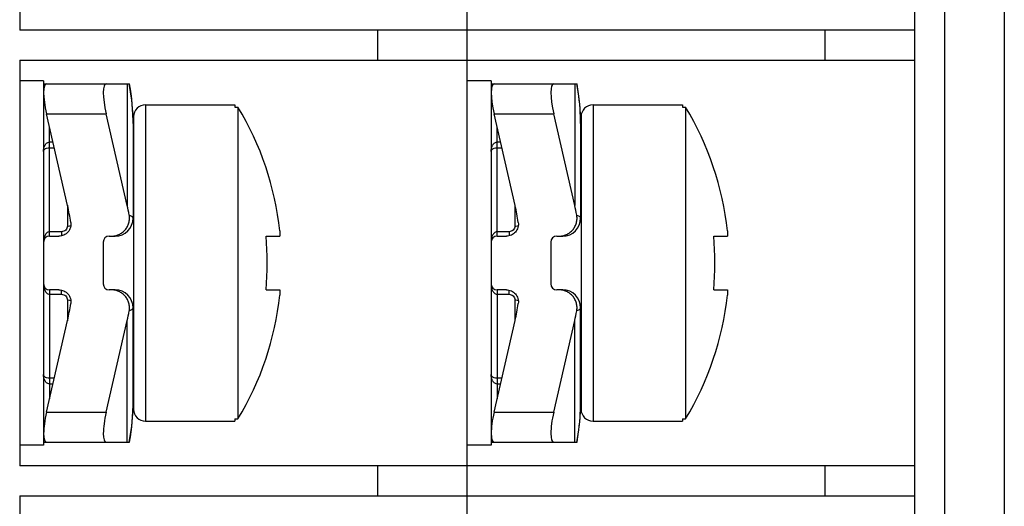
# Model space of a CAD drawing. Header units: millimetres. Extents: x 0 to 420, y 0 to 297.
# Tile 4 of 26: x 125.97 to 142.47, y 118.32 to 126.47. Entities that reach past the tile are written whole.
import ezdxf

# ---------------------------------------------------------------- set-up
doc = ezdxf.new("R2010")
doc.units = ezdxf.units.MM
doc.header["$LTSCALE"] = 23.1
doc.layers.get('0').update_dxf_attribs({"linetype": 'CONTINUOUS'})
doc.layers.add('ASSI', color=7, linetype='CONTINUOUS')

msp = doc.modelspace()

# ---------------------------------------------------------------- linework, layer by layer
at = {"color": 7, "linetype": 'CONTINUOUS'}
for p, q in [((140.96701, 103.79058), (140.96701, 148.29058)), ((133.46701, 104.99058), (133.46701, 147.09058)), ((142.46701, 147.04058), (142.46701, 105.04058)), ((125.96701, 133.09058), (125.96701, 126.29058)), ((140.96701, 126.29058), (125.96701, 126.29058)), ((125.96701, 125.79058), (140.96701, 125.79058)), ((125.96701, 125.79058), (125.96701, 118.99058)), ((126.36701, 125.39058), (127.80683, 125.39058)), ((133.86701, 125.39058), (135.30683, 125.39058)), ((128.07482, 125.04058), (129.57482, 125.04058)), ((129.57482, 125.04058), (129.57482, 125.00209)), ((129.57482, 125.00209), (129.62482, 125.00209)), ((129.62482, 125.00209), (129.62482, 119.77907)), ((135.57482, 125.04058), (137.07482, 125.04058)), ((137.07482, 125.04058), (137.07482, 125.00209)), ((137.07482, 125.00209), (137.12482, 125.00209)), ((137.12482, 125.00209), (137.12482, 119.77907)), ((126.76913, 123.35217), (126.41567, 124.89058)), ((127.76913, 123.35217), (127.41567, 124.89058)), ((127.86701, 124.72816), (127.86637, 124.79702)), ((127.87482, 124.84058), (127.87482, 119.94058)), ((134.26913, 123.35217), (133.91567, 124.89058)), ((135.26913, 123.35217), (134.91567, 124.89058)), ((135.36701, 124.72816), (135.36637, 124.79702)), ((135.37482, 124.84058), (135.37482, 119.94058)), ((127.86701, 124.72814), (127.86701, 123.14058)), ((135.36701, 124.72814), (135.36701, 123.14058)), ((130.32614, 122.92677), (130.32614, 122.84058)), ((137.82614, 122.92677), (137.82614, 122.84058)), ((126.46701, 122.84058), (126.62253, 122.84058)), ((127.46701, 122.84058), (127.56701, 122.84058)), ((130.09807, 122.84058), (130.32614, 122.84058)), ((133.96701, 122.84058), (134.12253, 122.84058)), ((134.96701, 122.84058), (135.06701, 122.84058)), ((137.59807, 122.84058), (137.82614, 122.84058)), ((127.36701, 122.74058), (127.36701, 122.04058)), ((134.86701, 122.74058), (134.86701, 122.04058)), ((126.62253, 121.94058), (126.46701, 121.94058)), ((127.56701, 121.94058), (127.46701, 121.94058)), ((130.09807, 121.94058), (130.32614, 121.94058)), ((130.32614, 121.94058), (130.32614, 121.85439)), ((134.12253, 121.94058), (133.96701, 121.94058)), ((135.06701, 121.94058), (134.96701, 121.94058)), ((137.59807, 121.94058), (137.82614, 121.94058)), ((137.82614, 121.94058), (137.82614, 121.85439)), ((127.86701, 120.05303), (127.86701, 121.64058)), ((135.36701, 120.05303), (135.36701, 121.64058)), ((126.41567, 119.89058), (126.76913, 121.42899)), ((127.41567, 119.89058), (127.76913, 121.42899)), ((133.91567, 119.89058), (134.26913, 121.42899)), ((134.91567, 119.89058), (135.26913, 121.42899)), ((127.86377, 119.89815), (127.86638, 119.98502)), ((127.86637, 119.98414), (127.86701, 120.053)), ((135.36377, 119.89815), (135.36638, 119.98502)), ((135.36637, 119.98414), (135.36701, 120.053)), ((127.85266, 119.72767), (127.85929, 119.81424)), ((127.85919, 119.81265), (127.86384, 119.89974)), ((135.35266, 119.72767), (135.35929, 119.81424)), ((135.35919, 119.81265), (135.36384, 119.89974)), ((127.83381, 119.55945), (127.84437, 119.64484)), ((127.84419, 119.64325), (127.8528, 119.72926)), ((128.07482, 119.74058), (129.57482, 119.74058)), ((129.57482, 119.77907), (129.62482, 119.77907)), ((129.57482, 119.77907), (129.57482, 119.74058)), ((135.33381, 119.55945), (135.34437, 119.64484)), ((135.34419, 119.64325), (135.3528, 119.72926)), ((135.57482, 119.74058), (137.07482, 119.74058)), ((137.07482, 119.77907), (137.12482, 119.77907)), ((137.07482, 119.77907), (137.07482, 119.74058)), ((127.80677, 119.39058), (127.82179, 119.4779)), ((127.82153, 119.47632), (127.83402, 119.56104)), ((135.30677, 119.39058), (135.32179, 119.4779)), ((135.32153, 119.47632), (135.33402, 119.56104)), ((126.36701, 119.39058), (127.80677, 119.39058)), ((133.86701, 119.39058), (135.30677, 119.39058)), ((140.96701, 118.99058), (125.96701, 118.99058)), ((125.96701, 118.49058), (140.96701, 118.49058)), ((125.96701, 118.49058), (125.96701, 111.69058))]:
    msp.add_line(p, q, dxfattribs=at)
at = {"color": 9, "linetype": 'CONTINUOUS'}
for p, q in [((141.46701, 148.04058), (141.46701, 104.04058)), ((131.96701, 125.79058), (131.96701, 126.29058)), ((139.46701, 125.79058), (139.46701, 126.29058)), ((127.76913, 125.39058), (127.76913, 123.35217)), ((135.26913, 125.39058), (135.26913, 123.35217)), ((128.07482, 125.04058), (128.07482, 119.74058)), ((135.57482, 125.04058), (135.57482, 119.74058)), ((126.41567, 124.89058), (127.41567, 124.89058)), ((133.91567, 124.89058), (134.91567, 124.89058)), ((126.46701, 122.84058), (126.46701, 124.66712)), ((133.96701, 122.84058), (133.96701, 124.66712)), ((126.46701, 124.41728), (126.52442, 124.41728)), ((133.96701, 124.41728), (134.02442, 124.41728)), ((126.46699, 124.32077), (126.54659, 124.32077)), ((133.96699, 124.32077), (134.04659, 124.32077)), ((126.76701, 123.36136), (126.76701, 123.00963)), ((134.26701, 123.36136), (134.26701, 123.00963)), ((126.66701, 122.91439), (126.46699, 122.91439)), ((126.66701, 122.91439), (126.66701, 122.8456)), ((134.16701, 122.91439), (133.96699, 122.91439)), ((134.16701, 122.91439), (134.16701, 122.8456)), ((126.46701, 121.94058), (126.46701, 120.11405)), ((126.66701, 121.86677), (126.66701, 121.93556)), ((133.96701, 121.94058), (133.96701, 120.11405)), ((134.16701, 121.86677), (134.16701, 121.93556)), ((126.46699, 121.86677), (126.66701, 121.86677)), ((126.76701, 121.77153), (126.76701, 121.4198)), ((133.96699, 121.86677), (134.16701, 121.86677)), ((134.26701, 121.77153), (134.26701, 121.4198)), ((127.76913, 119.39058), (127.76913, 121.42899)), ((135.26913, 119.39058), (135.26913, 121.42899)), ((126.54659, 120.46039), (126.46698, 120.46039)), ((134.04659, 120.46039), (133.96698, 120.46039)), ((126.52442, 120.36388), (126.46701, 120.36388)), ((134.02442, 120.36388), (133.96701, 120.36388)), ((126.41567, 119.89058), (127.41567, 119.89058)), ((133.91567, 119.89058), (134.91567, 119.89058)), ((131.96701, 118.49058), (131.96701, 118.99058)), ((139.46701, 118.49058), (139.46701, 118.99058))]:
    msp.add_line(p, q, dxfattribs=at)
at = {"color": 3, "linetype": 'CONTINUOUS'}
for p, q in [((126.36701, 125.44058), (125.96701, 125.44058)), ((126.36701, 125.44058), (126.36701, 119.34058)), ((133.86701, 125.44058), (133.46701, 125.44058)), ((133.86701, 125.44058), (133.86701, 119.34058)), ((126.36701, 119.34058), (125.96701, 119.34058)), ((133.86701, 119.34058), (133.46701, 119.34058))]:
    msp.add_line(p, q, dxfattribs=at)
at = {"color": 7, "linetype": 'CONTINUOUS'}
for points in [[(127.86637, 124.79702), (127.86377, 124.88301), (127.85919, 124.9685), (127.85266, 125.05348), (127.84419, 125.1379), (127.83381, 125.2217), (127.82154, 125.30483), (127.80677, 125.39058)], [(135.36637, 124.79702), (135.36377, 124.88301), (135.35919, 124.9685), (135.35266, 125.05348), (135.34419, 125.1379), (135.33381, 125.2217), (135.32154, 125.30483), (135.30677, 125.39058)]]:
    msp.add_lwpolyline(points, dxfattribs=at)
at = {"color": 9, "linetype": 'CONTINUOUS'}
for centre, radius, start, end in [((124.50795, 124.73272), 3.35895, 1.926622, 11.294606), ((132.00795, 124.73272), 3.35895, 1.926622, 11.294606), ((124.44559, 124.72814), 3.42143, 0.00031, 1.878638), ((131.94559, 124.72814), 3.42143, 0.00031, 1.878638), ((124.4456, 120.05302), 3.42142, 358.12147, 359.999662), ((131.9456, 120.05302), 3.42142, 358.12147, 359.999662), ((124.50821, 120.0484), 3.35868, 348.705234, 358.027585), ((132.00821, 120.0484), 3.35868, 348.705234, 358.027585)]:
    msp.add_arc(centre, radius, start, end, dxfattribs=at)
at = {"color": 7, "linetype": 'CONTINUOUS'}
for centre, radius, start, end in [((128.07482, 124.84058), 0.2, 90, 180), ((125.31816, 122.39058), 5.0366, 6.111215, 31.232139), ((135.57482, 124.84058), 0.2, 90, 180), ((132.81816, 122.39058), 5.0366, 6.111215, 31.232139), ((127.56701, 123.14058), 0.3, 270, 360), ((135.06701, 123.14058), 0.3, 270, 360), ((126.46701, 122.74058), 0.1, 90, 180), ((127.46701, 122.74058), 0.1, 90, 180), ((124.12925, 122.39058), 5.98576, 355.688523, 4.311477), ((133.96701, 122.74058), 0.1, 90, 180), ((134.96701, 122.74058), 0.1, 90, 180), ((131.62925, 122.39058), 5.98576, 355.688523, 4.311477), ((126.46701, 122.04058), 0.1, 180, 270), ((127.46701, 122.04058), 0.1, 180, 270), ((127.56701, 121.64058), 0.3, 0, 90), ((133.96701, 122.04058), 0.1, 180, 270), ((134.96701, 122.04058), 0.1, 180, 270), ((135.06701, 121.64058), 0.3, 0, 90), ((125.31816, 122.39058), 5.0366, 328.767861, 353.888785), ((132.81816, 122.39058), 5.0366, 328.767861, 353.888785), ((128.07482, 119.94058), 0.2, 180, 270), ((135.57482, 119.94058), 0.2, 180, 270)]:
    msp.add_arc(centre, radius, start, end, dxfattribs=at)
for centre, major_axis, ratio, start_param, end_param in [((126.53055, 124.89058), (-0.12076, 0.49931), 0.2176587, -0.05259159, 1.51820473), ((127.53055, 124.89058), (-0.12076, 0.49931), 0.2176587, -0.05259159, 1.51820473), ((134.03055, 124.89058), (-0.12076, 0.49931), 0.2176587, -0.05259159, 1.51820473), ((135.03055, 124.89058), (-0.12076, 0.49931), 0.2176587, -0.05259159, 1.51820473), ((124.86701, 122.47814), (0, 2.82843), 0.70710678, -1.35991648, -1.25663706), ((125.86701, 122.47814), (0, -2.82843), 0.70710678, 1.82678256, 1.88495559), ((132.36701, 122.47814), (0, 2.82843), 0.70710678, -1.35991648, -1.25663706), ((133.36701, 122.47814), (0, -2.82843), 0.70710678, 1.82678256, 1.88495559), ((124.86701, 122.30303), (0, 2.82843), 0.70710678, -1.88495559, -1.78167617), ((132.36701, 122.30303), (0, 2.82843), 0.70710678, -1.88495559, -1.78167617), ((125.86701, 122.30303), (0, 2.82843), 0.70710678, -1.88495559, -1.82678256), ((133.36701, 122.30303), (0, 2.82843), 0.70710678, -1.88495559, -1.82678256), ((126.53055, 119.89058), (0.12076, 0.49931), 0.2176587, -4.65979739, -3.08900106), ((127.53055, 119.89058), (0.12076, 0.49931), 0.2176587, -4.65979739, -3.08900106), ((134.03055, 119.89058), (0.12076, 0.49931), 0.2176587, -4.65979739, -3.08900106), ((135.03055, 119.89058), (0.12076, 0.49931), 0.2176587, -4.65979739, -3.08900106)]:
    msp.add_ellipse(centre, major_axis=major_axis, ratio=ratio, start_param=start_param, end_param=end_param, dxfattribs=at)
at = {"color": 9, "linetype": 'CONTINUOUS'}
for points, knots in [([(126.36701, 124.25807), (126.36701, 124.27455), (126.36995, 124.30767), (126.38219, 124.34779), (126.39883, 124.37723), (126.41596, 124.39731), (126.43875, 124.41299), (126.45751, 124.41729), (126.46701, 124.41728)], [0, 0, 0, 0, 0.23987155, 0.48077605, 0.60364584, 0.72984377, 0.8616894, 1, 1, 1, 1]), ([(133.86701, 124.25807), (133.86701, 124.27455), (133.86995, 124.30767), (133.88219, 124.34779), (133.89883, 124.37723), (133.91596, 124.39731), (133.93875, 124.41299), (133.95751, 124.41729), (133.96701, 124.41728)], [0, 0, 0, 0, 0.23987155, 0.48077605, 0.60364584, 0.72984377, 0.8616894, 1, 1, 1, 1]), ([(126.36701, 124.25807), (126.36701, 124.26482), (126.37054, 124.27982), (126.38816, 124.30022), (126.42135, 124.31674), (126.45, 124.32077), (126.46699, 124.32077)], [0, 0, 0, 0, 0.15658586, 0.34274719, 0.6059187, 1, 1, 1, 1]), ([(133.86701, 124.25807), (133.86701, 124.26482), (133.87054, 124.27982), (133.88816, 124.30022), (133.92135, 124.31674), (133.95, 124.32077), (133.96699, 124.32077)], [0, 0, 0, 0, 0.15658586, 0.34274719, 0.6059187, 1, 1, 1, 1]), ([(127.80184, 123.19429), (127.81158, 123.19035), (127.82858, 123.18267), (127.8473, 123.17103), (127.85776, 123.16133), (127.8644, 123.15283), (127.86701, 123.14528), (127.86701, 123.14058)], [0, 0, 0, 0, 0.35723691, 0.63347806, 0.74446944, 0.84014033, 1, 1, 1, 1]), ([(135.30184, 123.19429), (135.31158, 123.19035), (135.32858, 123.18267), (135.3473, 123.17103), (135.35776, 123.16133), (135.3644, 123.15283), (135.36701, 123.14528), (135.36701, 123.14058)], [0, 0, 0, 0, 0.35723691, 0.63347806, 0.74446944, 0.84014033, 1, 1, 1, 1]), ([(126.76701, 123.00963), (126.76701, 122.99723), (126.76172, 122.97193), (126.73926, 122.94026), (126.70602, 122.91926), (126.67997, 122.91439), (126.66701, 122.91439)], [0, 0, 0, 0, 0.24408884, 0.4923126, 0.74487207, 1, 1, 1, 1]), ([(126.76701, 123.00963), (126.77196, 123.00963), (126.79077, 123.01007), (126.80958, 123.01212), (126.82316, 123.01497)], [0, 0, 0, 0, 0.26272739, 1, 1, 1, 1]), ([(134.26701, 123.00963), (134.26701, 122.99723), (134.26172, 122.97193), (134.23926, 122.94026), (134.20602, 122.91926), (134.17997, 122.91439), (134.16701, 122.91439)], [0, 0, 0, 0, 0.24408884, 0.4923126, 0.74487207, 1, 1, 1, 1]), ([(134.26701, 123.00963), (134.27196, 123.00963), (134.29077, 123.01007), (134.30958, 123.01212), (134.32316, 123.01497)], [0, 0, 0, 0, 0.26272739, 1, 1, 1, 1]), ([(126.46699, 122.91439), (126.45752, 122.91439), (126.43855, 122.9096), (126.41584, 122.8925), (126.39873, 122.87057), (126.38202, 122.83821), (126.3699, 122.79443), (126.36702, 122.75848), (126.36701, 122.74058)], [0, 0, 0, 0, 0.12974491, 0.25753016, 0.38342516, 0.5080534, 0.75472012, 1, 1, 1, 1]), ([(133.96699, 122.91439), (133.95752, 122.91439), (133.93855, 122.9096), (133.91584, 122.8925), (133.89873, 122.87057), (133.88202, 122.83821), (133.8699, 122.79443), (133.86702, 122.75848), (133.86701, 122.74058)], [0, 0, 0, 0, 0.12974491, 0.25753016, 0.38342516, 0.5080534, 0.75472012, 1, 1, 1, 1]), ([(126.36701, 122.04058), (126.36701, 122.02268), (126.3699, 121.98672), (126.38203, 121.94294), (126.39874, 121.91057), (126.41586, 121.88865), (126.43856, 121.87155), (126.45753, 121.86677), (126.46699, 121.86677)], [0, 0, 0, 0, 0.2453182, 0.49202299, 0.61666742, 0.74256567, 0.87031962, 1, 1, 1, 1]), ([(133.86701, 122.04058), (133.86701, 122.02268), (133.8699, 121.98672), (133.88203, 121.94294), (133.89874, 121.91057), (133.91586, 121.88865), (133.93856, 121.87155), (133.95753, 121.86677), (133.96699, 121.86677)], [0, 0, 0, 0, 0.2453182, 0.49202299, 0.61666742, 0.74256567, 0.87031962, 1, 1, 1, 1]), ([(126.66701, 121.86677), (126.67997, 121.86677), (126.70602, 121.86191), (126.73926, 121.8409), (126.76172, 121.80923), (126.76701, 121.78393), (126.76701, 121.77153)], [0, 0, 0, 0, 0.25512793, 0.5076874, 0.75591116, 1, 1, 1, 1]), ([(126.76701, 121.77153), (126.77196, 121.77153), (126.79077, 121.77109), (126.80959, 121.76904), (126.82317, 121.76619)], [0, 0, 0, 0, 0.26273283, 1, 1, 1, 1]), ([(134.16701, 121.86677), (134.17997, 121.86677), (134.20602, 121.86191), (134.23926, 121.8409), (134.26172, 121.80923), (134.26701, 121.78393), (134.26701, 121.77153)], [0, 0, 0, 0, 0.25512793, 0.5076874, 0.75591116, 1, 1, 1, 1]), ([(134.26701, 121.77153), (134.27196, 121.77153), (134.29077, 121.77109), (134.30959, 121.76904), (134.32317, 121.76619)], [0, 0, 0, 0, 0.26273283, 1, 1, 1, 1]), ([(127.86701, 121.64058), (127.86701, 121.63588), (127.8644, 121.62833), (127.85776, 121.61984), (127.8473, 121.61013), (127.82858, 121.59849), (127.81158, 121.59082), (127.80184, 121.58687)], [0, 0, 0, 0, 0.15985969, 0.25553055, 0.36652191, 0.64276305, 1, 1, 1, 1]), ([(135.36701, 121.64058), (135.36701, 121.63588), (135.3644, 121.62833), (135.35776, 121.61984), (135.3473, 121.61013), (135.32858, 121.59849), (135.31158, 121.59082), (135.30184, 121.58687)], [0, 0, 0, 0, 0.15985969, 0.25553055, 0.36652191, 0.64276305, 1, 1, 1, 1]), ([(126.46698, 120.46039), (126.44999, 120.46039), (126.42134, 120.46443), (126.38815, 120.48095), (126.37054, 120.50135), (126.36702, 120.51634), (126.36701, 120.5231)], [0, 0, 0, 0, 0.39419085, 0.65730103, 0.84343102, 1, 1, 1, 1]), ([(126.46701, 120.36388), (126.4575, 120.36387), (126.43874, 120.36818), (126.41595, 120.38386), (126.39882, 120.40394), (126.38219, 120.43338), (126.36995, 120.4735), (126.36702, 120.50661), (126.36701, 120.5231)], [0, 0, 0, 0, 0.13839019, 0.27025025, 0.39643575, 0.51928879, 0.76016046, 1, 1, 1, 1]), ([(133.96698, 120.46039), (133.94999, 120.46039), (133.92134, 120.46443), (133.88815, 120.48095), (133.87054, 120.50135), (133.86702, 120.51634), (133.86701, 120.5231)], [0, 0, 0, 0, 0.39419085, 0.65730103, 0.84343102, 1, 1, 1, 1]), ([(133.96701, 120.36388), (133.9575, 120.36387), (133.93874, 120.36818), (133.91595, 120.38386), (133.89882, 120.40394), (133.88219, 120.43338), (133.86995, 120.4735), (133.86702, 120.50661), (133.86701, 120.5231)], [0, 0, 0, 0, 0.13839019, 0.27025025, 0.39643575, 0.51928879, 0.76016046, 1, 1, 1, 1])]:
    msp.add_open_spline(points, degree=3, knots=knots, dxfattribs=at)
at = {"color": 7, "linetype": 'CONTINUOUS'}
for points, knots in [([(127.50121, 122.84058), (127.52323, 122.84058), (127.56743, 122.84527), (127.63064, 122.86615), (127.68798, 122.90004), (127.73666, 122.9455), (127.77426, 123.0005), (127.79881, 123.06244), (127.80901, 123.12826), (127.80585, 123.17264), (127.80184, 123.19429)], [0, 0, 0, 0, 0.12500764, 0.25002204, 0.37502509, 0.5000323, 0.62503531, 0.7500275, 0.87501259, 1, 1, 1, 1]), ([(135.00121, 122.84058), (135.02323, 122.84058), (135.06743, 122.84527), (135.13064, 122.86615), (135.18798, 122.90004), (135.23666, 122.9455), (135.27426, 123.0005), (135.29881, 123.06244), (135.30901, 123.12826), (135.30585, 123.17264), (135.30184, 123.19429)], [0, 0, 0, 0, 0.12500764, 0.25002204, 0.37502509, 0.5000323, 0.62503531, 0.7500275, 0.87501259, 1, 1, 1, 1]), ([(126.82271, 123.07018), (126.82699, 123.04192), (126.82301, 122.9827), (126.78013, 122.90537), (126.70906, 122.85288), (126.65113, 122.84058), (126.62253, 122.84058)], [0, 0, 0, 0, 0.2499493, 0.49991756, 0.74993357, 1, 1, 1, 1]), ([(134.32271, 123.07018), (134.32699, 123.04192), (134.32301, 122.9827), (134.28013, 122.90537), (134.20906, 122.85288), (134.15113, 122.84058), (134.12253, 122.84058)], [0, 0, 0, 0, 0.2499493, 0.49991756, 0.74993357, 1, 1, 1, 1]), ([(126.62253, 121.94058), (126.65113, 121.94058), (126.70906, 121.92828), (126.78014, 121.87579), (126.82301, 121.79846), (126.82699, 121.73924), (126.82271, 121.71098)], [0, 0, 0, 0, 0.25007053, 0.50009046, 0.75006109, 1, 1, 1, 1]), ([(127.80184, 121.58687), (127.80585, 121.60853), (127.80901, 121.6529), (127.79881, 121.71872), (127.77426, 121.78067), (127.73666, 121.83566), (127.68798, 121.88112), (127.63064, 121.91501), (127.56743, 121.93589), (127.52323, 121.94058), (127.50121, 121.94058)], [0, 0, 0, 0, 0.12498948, 0.24998262, 0.37497514, 0.49997615, 0.62498095, 0.74998205, 0.874994, 1, 1, 1, 1]), ([(134.12253, 121.94058), (134.15113, 121.94058), (134.20906, 121.92828), (134.28014, 121.87579), (134.32301, 121.79846), (134.32699, 121.73924), (134.32271, 121.71098)], [0, 0, 0, 0, 0.25007053, 0.50009046, 0.75006109, 1, 1, 1, 1]), ([(135.30184, 121.58687), (135.30585, 121.60853), (135.30901, 121.6529), (135.29881, 121.71872), (135.27426, 121.78067), (135.23666, 121.83566), (135.18798, 121.88112), (135.13064, 121.91501), (135.06743, 121.93589), (135.02323, 121.94058), (135.00121, 121.94058)], [0, 0, 0, 0, 0.12498948, 0.24998262, 0.37497514, 0.49997615, 0.62498095, 0.74998205, 0.874994, 1, 1, 1, 1])]:
    msp.add_open_spline(points, degree=3, knots=knots, dxfattribs=at)
at = {"layer": 'ASSI', "color": 7, "linetype": 'CONTINUOUS'}
for p, q in [((127.86701, 123.74058), (127.87482, 123.74058)), ((135.36701, 123.74058), (135.37482, 123.74058)), ((127.86701, 121.04058), (127.87482, 121.04058)), ((135.36701, 121.04058), (135.37482, 121.04058))]:
    msp.add_line(p, q, dxfattribs=at)

doc.saveas('drawing.dxf')
